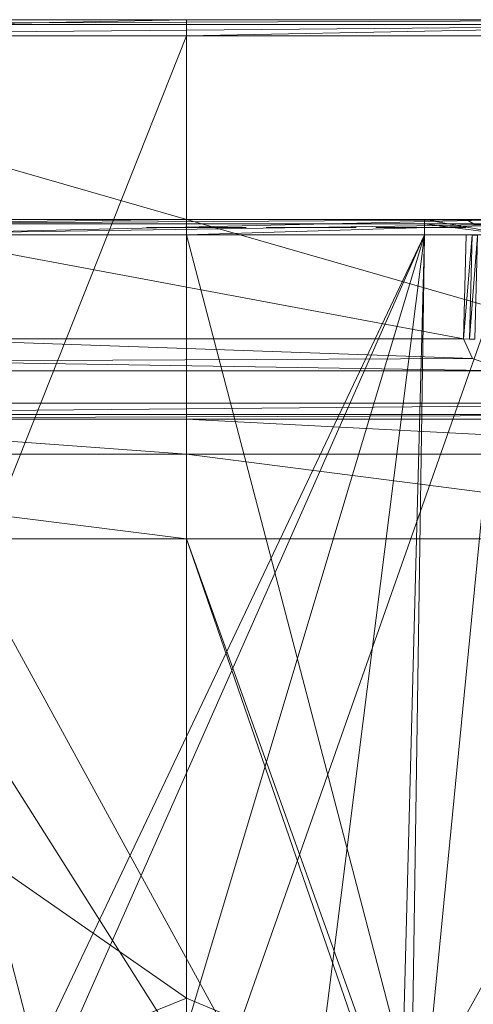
# Model space of a CAD drawing. Header units: millimetres. Extents: x -95 to 95, y -35 to 74.
# Tile 26 of 32: x -2.09 to 3.59, y 61.88 to 74.2. Entities that reach past the tile are written whole.
import ezdxf

# ---------------------------------------------------------------- set-up
doc = ezdxf.new("R2010")
doc.units = ezdxf.units.MM
doc.header["$LTSCALE"] = 2540
for name, color, linetype, lineweight in [('122', 7, 'Continuous', 18), ('123', 7, 'Continuous', 18), ('138', 7, 'Continuous', 18), ('139', 7, 'Continuous', 18), ('140', 7, 'Continuous', 18), ('149', 7, 'Continuous', 18), ('153', 7, 'Continuous', 18), ('158', 7, 'Continuous', 18), ('163', 7, 'Continuous', 18), ('165', 7, 'Continuous', 18), ('168', 7, 'Continuous', 18), ('173', 7, 'Continuous', 18), ('180', 7, 'Continuous', 18), ('200', 7, 'Continuous', 18), ('216', 7, 'Continuous', 18), ('225', 7, 'Continuous', 18), ('229', 7, 'Continuous', 18), ('230', 7, 'Continuous', 18), ('241', 7, 'Continuous', 18), ('250', 7, 'Continuous', 18), ('269', 7, 'Continuous', 18), ('270', 7, 'Continuous', 18), ('271', 7, 'Continuous', 18)]:
    doc.layers.add(name, color=color, linetype=linetype, lineweight=lineweight)

msp = doc.modelspace()

# ---------------------------------------------------------------- linework, layer by layer
at = {"layer": '122', "linetype": 'Continuous'}
for points in [[(0, 74, 2.5), (10.333, 74, 5.218), (0, 55.459, 2.5), (0, 74, 2.5)], [(0, 55.459, 2.5), (10.333, 74, 5.218), (7.627, 54.79, 3.934), (0, 55.459, 2.5)], [(2.318, 60.978, 44.372), (3.249, 58.639, 44.247), (0, 67.7, 44.5), (2.318, 60.978, 44.372)], [(0, 67.7, 44.5), (3.249, 58.639, 44.247), (8.265, 67.7, 42.805), (0, 67.7, 44.5)], [(0, 61.95, 44.5), (2.318, 60.978, 44.372), (0, 67.7, 44.5), (0, 61.95, 44.5)], [(3.249, 58.639, 44.247), (5.095, 45.2, 43.872), (8.265, 67.7, 42.805), (3.249, 58.639, 44.247)]]:
    msp.add_3dface(points, dxfattribs=at)
at = {"layer": '123', "linetype": 'Continuous'}
for points in [[(0, 74, 2.5), (-7.627, 54.79, 3.934), (-10.333, 74, 5.218), (0, 74, 2.5)], [(0, 74, 2.5), (0, 55.459, 2.5), (-7.627, 54.79, 3.934), (0, 74, 2.5)], [(0, 61.95, 44.5), (0, 67.7, 44.5), (-8.265, 67.7, 42.805), (0, 61.95, 44.5)], [(0, 61.95, 44.5), (-8.265, 67.7, 42.805), (-2.257, 61.039, 44.378), (0, 61.95, 44.5)]]:
    msp.add_3dface(points, dxfattribs=at)
at = {"layer": '138', "linetype": 'Continuous'}
for points in [[(-8, 74, 102.5), (-8, 69.4, 102.5), (8, 69.4, 102.5), (-8, 74, 102.5)], [(8, 74, 102.5), (-8, 74, 102.5), (8, 69.4, 102.5), (8, 74, 102.5)]]:
    msp.add_3dface(points, dxfattribs=at)
at = {"layer": '139', "linetype": 'Continuous'}
for points in [[(-20.792, 74.2, 22.943), (-18.381, 74.2, 33.235), (20.792, 74.2, 22.943), (-20.792, 74.2, 22.943)], [(-17.824, 74.2, 12.779), (-20.792, 74.2, 22.943), (17.824, 74.2, 12.779), (-17.824, 74.2, 12.779)], [(17.824, 74.2, 12.779), (-20.792, 74.2, 22.943), (20.792, 74.2, 22.943), (17.824, 74.2, 12.779)], [(-18.381, 74.2, 33.235), (-16.455, 74.2, 38.272), (18.381, 74.2, 33.235), (-18.381, 74.2, 33.235)], [(20.792, 74.2, 22.943), (-18.381, 74.2, 33.235), (18.381, 74.2, 33.235), (20.792, 74.2, 22.943)], [(-10.237, 74.2, 5.394), (-17.824, 74.2, 12.779), (10.237, 74.2, 5.394), (-10.237, 74.2, 5.394)], [(10.237, 74.2, 5.394), (-17.824, 74.2, 12.779), (17.824, 74.2, 12.779), (10.237, 74.2, 5.394)], [(-16.455, 74.2, 38.272), (-15.8, 74.2, 43.625), (16.455, 74.2, 38.272), (-16.455, 74.2, 38.272)], [(18.381, 74.2, 33.235), (-16.455, 74.2, 38.272), (16.455, 74.2, 38.272), (18.381, 74.2, 33.235)], [(16.455, 74.2, 38.272), (-15.8, 74.2, 43.625), (15.8, 74.2, 43.625), (16.455, 74.2, 38.272)], [(15.8, 74.2, 43.625), (-15.8, 74.2, 43.625), (-15.8, 74.2, 94.5), (15.8, 74.2, 43.625)], [(15.8, 74.2, 94.5), (15.8, 74.2, 43.625), (-15.8, 74.2, 94.5), (15.8, 74.2, 94.5)], [(-14.756, 74.2, 98.397), (15.8, 74.2, 94.5), (-15.8, 74.2, 94.5), (-14.756, 74.2, 98.397)], [(14.756, 74.2, 98.397), (15.8, 74.2, 94.5), (-14.756, 74.2, 98.397), (14.756, 74.2, 98.397)], [(-11.897, 74.2, 101.256), (14.756, 74.2, 98.397), (-14.756, 74.2, 98.397), (-11.897, 74.2, 101.256)], [(11.897, 74.2, 101.256), (14.756, 74.2, 98.397), (-11.897, 74.2, 101.256), (11.897, 74.2, 101.256)], [(-8, 74.2, 102.3), (11.897, 74.2, 101.256), (-11.897, 74.2, 101.256), (-8, 74.2, 102.3)], [(0, 74.2, 2.7), (-10.237, 74.2, 5.394), (10.237, 74.2, 5.394), (0, 74.2, 2.7)], [(8, 74.2, 102.3), (11.897, 74.2, 101.256), (-8, 74.2, 102.3), (8, 74.2, 102.3)]]:
    msp.add_3dface(points, dxfattribs=at)
at = {"layer": '140', "linetype": 'Continuous'}
for points in [[(-15.8, 69.2, 94.5), (-15.8, 69.2, 43.625), (15.8, 69.2, 94.5), (-15.8, 69.2, 94.5)], [(15.8, 69.2, 94.5), (-15.8, 69.2, 43.625), (-5.997, 69.2, 45.186), (15.8, 69.2, 94.5)], [(-14.756, 69.2, 98.397), (-15.8, 69.2, 94.5), (14.756, 69.2, 98.397), (-14.756, 69.2, 98.397)], [(14.756, 69.2, 98.397), (-15.8, 69.2, 94.5), (15.8, 69.2, 94.5), (14.756, 69.2, 98.397)], [(-11.897, 69.2, 101.256), (-14.756, 69.2, 98.397), (11.897, 69.2, 101.256), (-11.897, 69.2, 101.256)], [(11.897, 69.2, 101.256), (-14.756, 69.2, 98.397), (14.756, 69.2, 98.397), (11.897, 69.2, 101.256)], [(-8, 69.2, 102.3), (-11.897, 69.2, 101.256), (8, 69.2, 102.3), (-8, 69.2, 102.3)], [(8, 69.2, 102.3), (-11.897, 69.2, 101.256), (11.897, 69.2, 101.256), (8, 69.2, 102.3)], [(0, 69.2, 46), (15.8, 69.2, 94.5), (-5.997, 69.2, 45.186), (0, 69.2, 46)], [(5.997, 69.2, 45.186), (15.8, 69.2, 94.5), (0, 69.2, 46), (5.997, 69.2, 45.186)]]:
    msp.add_3dface(points, dxfattribs=at)
at = {"layer": '149', "linetype": 'Continuous'}
for points in [[(8, 74.2, 102.3), (-8, 74.2, 102.3), (-8, 74.141, 102.441), (8, 74.2, 102.3)], [(8, 74.2, 102.3), (-8, 74.141, 102.441), (8, 74.141, 102.441), (8, 74.2, 102.3)], [(-8, 74, 102.5), (8, 74, 102.5), (8, 74.141, 102.441), (-8, 74, 102.5)], [(-8, 74.141, 102.441), (-8, 74, 102.5), (8, 74.141, 102.441), (-8, 74.141, 102.441)]]:
    msp.add_3dface(points, dxfattribs=at)
at = {"layer": '153', "linetype": 'Continuous'}
for points in [[(0, 74, 2.5), (-10.333, 74, 5.218), (0, 74.2, 2.7), (0, 74, 2.5)], [(-10.333, 74, 5.218), (-10.237, 74.2, 5.394), (0, 74.2, 2.7), (-10.333, 74, 5.218)], [(10.333, 74, 5.218), (0, 74, 2.5), (10.237, 74.2, 5.394), (10.333, 74, 5.218)], [(0, 74, 2.5), (0, 74.2, 2.7), (10.237, 74.2, 5.394), (0, 74, 2.5)]]:
    msp.add_3dface(points, dxfattribs=at)
at = {"layer": '158', "linetype": 'Continuous'}
for points in [[(8, 69.4, 102.5), (-8, 69.4, 102.5), (-8, 69.259, 102.441), (8, 69.4, 102.5)], [(8, 69.4, 102.5), (-8, 69.259, 102.441), (8, 69.259, 102.441), (8, 69.4, 102.5)], [(-8, 69.2, 102.3), (8, 69.2, 102.3), (8, 69.259, 102.441), (-8, 69.2, 102.3)], [(-8, 69.259, 102.441), (-8, 69.2, 102.3), (8, 69.259, 102.441), (-8, 69.259, 102.441)]]:
    msp.add_3dface(points, dxfattribs=at)
at = {"layer": '163', "linetype": 'Continuous'}
for points in [[(-5.997, 69.2, 45.186), (-8.437, 68.761, 43.209), (0, 68.761, 44.939), (-5.997, 69.2, 45.186)], [(0, 69.2, 46), (-5.997, 69.2, 45.186), (0, 68.761, 44.939), (0, 69.2, 46)], [(5.997, 69.2, 45.186), (0, 69.2, 46), (8.437, 68.761, 43.209), (5.997, 69.2, 45.186)], [(0, 69.2, 46), (0, 68.761, 44.939), (8.437, 68.761, 43.209), (0, 69.2, 46)], [(-8.265, 67.7, 42.805), (0, 67.7, 44.5), (-8.437, 68.761, 43.209), (-8.265, 67.7, 42.805)], [(-8.437, 68.761, 43.209), (0, 67.7, 44.5), (0, 68.761, 44.939), (-8.437, 68.761, 43.209)], [(0, 67.7, 44.5), (8.265, 67.7, 42.805), (0, 68.761, 44.939), (0, 67.7, 44.5)], [(0, 68.761, 44.939), (8.265, 67.7, 42.805), (8.437, 68.761, 43.209), (0, 68.761, 44.939)]]:
    msp.add_3dface(points, dxfattribs=at)
at = {"layer": '165', "linetype": 'Continuous'}
for points in [[(0, 71.7, 7.619), (-3.505, 71.7, 16.318), (-4.51, 71.7, 8.039), (0, 71.7, 7.619)], [(-2.982, 71.7, 33.682), (2.982, 71.7, 33.682), (-4.11, 71.7, 42.185), (-2.982, 71.7, 33.682)], [(-4.11, 71.7, 42.185), (2.982, 71.7, 33.682), (4.11, 71.7, 42.185), (-4.11, 71.7, 42.185)], [(3.505, 71.7, 16.318), (-3.505, 71.7, 16.318), (0, 71.7, 7.619), (3.505, 71.7, 16.318)], [(4.51, 71.7, 8.039), (3.505, 71.7, 16.318), (0, 71.7, 7.619), (4.51, 71.7, 8.039)], [(2.982, 71.7, 33.682), (4.183, 71.7, 33.185), (4.11, 71.7, 42.185), (2.982, 71.7, 33.682)], [(9.831, 71.7, 9.992), (3.505, 71.7, 16.318), (7.252, 71.7, 8.795), (9.831, 71.7, 9.992)], [(7.252, 71.7, 8.795), (3.505, 71.7, 16.318), (4.51, 71.7, 8.039), (7.252, 71.7, 8.795)]]:
    msp.add_3dface(points, dxfattribs=at)
at = {"layer": '168', "linetype": 'Continuous'}
for points in [[(3.505, 71.505, 16.518), (3.471, 70.205, 16.552), (-3.505, 71.505, 16.518), (3.505, 71.505, 16.518)], [(-3.505, 71.505, 16.518), (3.471, 70.205, 16.552), (-3.471, 70.205, 16.552), (-3.505, 71.505, 16.518)], [(-3.471, 70.205, 16.552), (3.584, 69.959, 16.559), (-3.625, 69.925, 16.559), (-3.471, 70.205, 16.552)], [(3.471, 70.205, 16.552), (3.584, 69.959, 16.559), (-3.471, 70.205, 16.552), (3.471, 70.205, 16.552)], [(-3.625, 69.925, 16.559), (4.026, 69.805, 16.563), (-4.026, 69.805, 16.563), (-3.625, 69.925, 16.559)], [(3.584, 69.959, 16.559), (4.026, 69.805, 16.563), (-3.625, 69.925, 16.559), (3.584, 69.959, 16.559)], [(-5.006, 53.295, 16.995), (-5.438, 69.805, 16.563), (5.006, 53.295, 16.995), (-5.006, 53.295, 16.995)], [(5.006, 53.295, 16.995), (-5.438, 69.805, 16.563), (-4.026, 69.805, 16.563), (5.006, 53.295, 16.995)], [(4.026, 69.805, 16.563), (5.006, 53.295, 16.995), (-4.026, 69.805, 16.563), (4.026, 69.805, 16.563)]]:
    msp.add_3dface(points, dxfattribs=at)
at = {"layer": '173', "linetype": 'Continuous'}
for points in [[(-2.671, 59.606, 33.17), (2.982, 71.505, 33.482), (-2.983, 71.505, 33.482), (-2.671, 59.606, 33.17)], [(-2.671, 59.606, 33.17), (-1.658, 61.027, 33.208), (2.982, 71.505, 33.482), (-2.671, 59.606, 33.17)], [(-1.658, 61.027, 33.208), (0, 61.572, 33.222), (2.982, 71.505, 33.482), (-1.658, 61.027, 33.208)], [(0, 61.572, 33.222), (1.658, 61.027, 33.208), (2.982, 71.505, 33.482), (0, 61.572, 33.222)], [(1.658, 61.027, 33.208), (2.671, 59.606, 33.17), (2.982, 71.505, 33.482), (1.658, 61.027, 33.208)]]:
    msp.add_3dface(points, dxfattribs=at)
at = {"layer": '180', "linetype": 'Continuous'}
for points in [[(2.671, 59.606, 33.17), (2.789, 58.702, 33.14), (2.982, 71.505, 33.482), (2.671, 59.606, 33.17)], [(2.982, 71.505, 33.482), (2.789, 58.702, 33.14), (4.043, 71.507, 33.043), (2.982, 71.505, 33.482)], [(2.789, 58.702, 33.14), (3.625, 55.563, 32.625), (4.043, 71.507, 33.043), (2.789, 58.702, 33.14)]]:
    msp.add_3dface(points, dxfattribs=at)
at = {"layer": '200', "linetype": 'Continuous'}
for points in [[(3.505, 71.7, 16.318), (9.831, 71.7, 9.992), (9.931, 71.641, 10.092), (3.505, 71.7, 16.318)], [(3.605, 71.641, 16.418), (3.505, 71.7, 16.318), (9.931, 71.641, 10.092), (3.605, 71.641, 16.418)]]:
    msp.add_3dface(points, dxfattribs=at)
at = {"layer": '216', "linetype": 'Continuous'}
for points in [[(4.183, 71.7, 33.185), (2.982, 71.7, 33.682), (4.043, 71.507, 33.043), (4.183, 71.7, 33.185)], [(4.043, 71.507, 33.043), (2.982, 71.7, 33.682), (2.982, 71.643, 33.542), (4.043, 71.507, 33.043)], [(2.982, 71.505, 33.482), (4.043, 71.507, 33.043), (2.982, 71.643, 33.542), (2.982, 71.505, 33.482)]]:
    msp.add_3dface(points, dxfattribs=at)
at = {"layer": '225', "linetype": 'Continuous'}
for points in [[(3.471, 70.205, 16.552), (3.505, 71.505, 16.518), (3.582, 71.503, 16.503), (3.471, 70.205, 16.552)], [(3.471, 70.205, 16.552), (3.582, 71.503, 16.503), (3.547, 70.203, 16.537), (3.471, 70.205, 16.552)], [(3.582, 71.503, 16.503), (3.646, 71.5, 16.46), (3.547, 70.203, 16.537), (3.582, 71.503, 16.503)], [(3.646, 71.5, 16.46), (3.612, 70.2, 16.494), (3.547, 70.203, 16.537), (3.646, 71.5, 16.46)]]:
    msp.add_3dface(points, dxfattribs=at)
at = {"layer": '229', "linetype": 'Continuous'}
for points in [[(-4.662, 53.71, 7.232), (0, 53.912, 6.804), (-4.547, 71.507, 7.843), (-4.662, 53.71, 7.232)], [(-4.547, 71.507, 7.843), (0, 53.912, 6.804), (0, 71.507, 7.419), (-4.547, 71.507, 7.843)], [(0, 53.912, 6.804), (4.662, 53.71, 7.232), (0, 71.507, 7.419), (0, 53.912, 6.804)], [(0, 71.507, 7.419), (4.662, 53.71, 7.232), (4.547, 71.507, 7.843), (0, 71.507, 7.419)]]:
    msp.add_3dface(points, dxfattribs=at)
at = {"layer": '230', "linetype": 'Continuous'}
for points in [[(5.02, 45.49, 43.108), (-5.02, 45.49, 43.108), (4.15, 71.507, 42.381), (5.02, 45.49, 43.108)], [(4.15, 71.507, 42.381), (-5.02, 45.49, 43.108), (-4.15, 71.507, 42.381), (4.15, 71.507, 42.381)]]:
    msp.add_3dface(points, dxfattribs=at)
at = {"layer": '241', "linetype": 'Continuous'}
for points in [[(-4.11, 71.7, 42.185), (4.11, 71.7, 42.185), (-4.15, 71.507, 42.381), (-4.11, 71.7, 42.185)], [(4.11, 71.7, 42.185), (4.15, 71.507, 42.381), (-4.15, 71.507, 42.381), (4.11, 71.7, 42.185)]]:
    msp.add_3dface(points, dxfattribs=at)
at = {"layer": '250', "linetype": 'Continuous'}
for points in [[(-4.547, 71.507, 7.843), (0, 71.507, 7.419), (4.536, 71.644, 7.903), (-4.547, 71.507, 7.843)], [(-4.536, 71.644, 7.903), (-4.547, 71.507, 7.843), (4.536, 71.644, 7.903), (-4.536, 71.644, 7.903)], [(4.51, 71.7, 8.039), (0, 71.7, 7.619), (-4.536, 71.644, 7.903), (4.51, 71.7, 8.039)], [(4.51, 71.7, 8.039), (-4.536, 71.644, 7.903), (4.536, 71.644, 7.903), (4.51, 71.7, 8.039)], [(0, 71.7, 7.619), (-4.51, 71.7, 8.039), (-4.536, 71.644, 7.903), (0, 71.7, 7.619)], [(0, 71.507, 7.419), (4.547, 71.507, 7.843), (4.536, 71.644, 7.903), (0, 71.507, 7.419)]]:
    msp.add_3dface(points, dxfattribs=at)
at = {"layer": '269', "linetype": 'Continuous'}
for points in [[(0.25, 71.6, 36.447), (0.25, 71.6, 37.5), (-0.5, 71.6, 36.638), (0.25, 71.6, 36.447)], [(-0.5, 71.6, 36.447), (0.25, 71.6, 36.447), (-0.5, 71.6, 36.638), (-0.5, 71.6, 36.447)], [(0.438, 71.6, 37.5), (0.25, 71.6, 37.5), (0.438, 71.6, 36.638), (0.438, 71.6, 37.5)], [(0.438, 71.6, 36.638), (0.25, 71.6, 37.5), (0.438, 71.6, 36.447), (0.438, 71.6, 36.638)], [(0.438, 71.6, 36.447), (0.25, 71.6, 37.5), (0.438, 71.6, 36), (0.438, 71.6, 36.447)], [(0.438, 71.6, 36), (0.25, 71.6, 37.5), (0.25, 71.6, 36.447), (0.438, 71.6, 36)], [(0.25, 71.6, 36), (0.438, 71.6, 36), (0.25, 71.6, 36.447), (0.25, 71.6, 36)], [(0.75, 71.6, 36.638), (0.438, 71.6, 36.638), (0.75, 71.6, 36.447), (0.75, 71.6, 36.638)], [(0.75, 71.6, 36.447), (0.438, 71.6, 36.638), (0.438, 71.6, 36.447), (0.75, 71.6, 36.447)]]:
    msp.add_3dface(points, dxfattribs=at)
at = {"layer": '270', "linetype": 'Continuous'}
for points in [[(1.875, 71.6, 36.957), (1, 71.6, 36.16), (1.25, 71.6, 36.16), (1.875, 71.6, 36.957)], [(1.25, 71.6, 36.16), (1, 71.6, 36.16), (2.125, 71.6, 36), (1.25, 71.6, 36.16)], [(2.125, 71.6, 36), (1, 71.6, 36.16), (1, 71.6, 36), (2.125, 71.6, 36)], [(1.031, 71.6, 37.149), (1.188, 71.6, 37.149), (1.062, 71.6, 37.277), (1.031, 71.6, 37.149)], [(1.062, 71.6, 37.277), (1.188, 71.6, 37.149), (1.188, 71.6, 37.404), (1.062, 71.6, 37.277)], [(1.188, 71.6, 37.149), (1.25, 71.6, 37.245), (1.188, 71.6, 37.404), (1.188, 71.6, 37.149)], [(1.188, 71.6, 37.404), (1.25, 71.6, 37.245), (1.313, 71.6, 37.468), (1.188, 71.6, 37.404)], [(2.031, 71.6, 36.862), (1.875, 71.6, 36.957), (1.25, 71.6, 36.16), (2.031, 71.6, 36.862)], [(1.25, 71.6, 37.245), (1.344, 71.6, 37.309), (1.313, 71.6, 37.468), (1.25, 71.6, 37.245)], [(2.125, 71.6, 36.16), (1.25, 71.6, 36.16), (2.125, 71.6, 36), (2.125, 71.6, 36.16)], [(1.344, 71.6, 37.309), (1.5, 71.6, 37.34), (1.313, 71.6, 37.468), (1.344, 71.6, 37.309)], [(1.313, 71.6, 37.468), (1.5, 71.6, 37.34), (1.531, 71.6, 37.5), (1.313, 71.6, 37.468)], [(1.5, 71.6, 37.34), (1.625, 71.6, 37.34), (1.531, 71.6, 37.5), (1.5, 71.6, 37.34)], [(1.531, 71.6, 37.5), (1.625, 71.6, 37.34), (1.656, 71.6, 37.5), (1.531, 71.6, 37.5)], [(1.625, 71.6, 37.34), (1.781, 71.6, 37.309), (1.656, 71.6, 37.5), (1.625, 71.6, 37.34)], [(1.656, 71.6, 37.5), (1.781, 71.6, 37.309), (1.844, 71.6, 37.468), (1.656, 71.6, 37.5)], [(1.781, 71.6, 37.309), (1.875, 71.6, 37.245), (1.844, 71.6, 37.468), (1.781, 71.6, 37.309)], [(1.875, 71.6, 37.245), (1.938, 71.6, 37.149), (1.844, 71.6, 37.468), (1.875, 71.6, 37.245)], [(1.844, 71.6, 37.468), (1.938, 71.6, 37.149), (1.969, 71.6, 37.404), (1.844, 71.6, 37.468)], [(1.938, 71.6, 37.085), (1.875, 71.6, 36.957), (2.031, 71.6, 36.862), (1.938, 71.6, 37.085)], [(1.938, 71.6, 37.149), (1.938, 71.6, 37.085), (2.031, 71.6, 36.862), (1.938, 71.6, 37.149)], [(1.969, 71.6, 37.404), (1.938, 71.6, 37.149), (2.031, 71.6, 36.862), (1.969, 71.6, 37.404)], [(2.094, 71.6, 37.277), (1.969, 71.6, 37.404), (2.094, 71.6, 36.957), (2.094, 71.6, 37.277)], [(2.094, 71.6, 36.957), (1.969, 71.6, 37.404), (2.031, 71.6, 36.862), (2.094, 71.6, 36.957)], [(2.125, 71.6, 37.149), (2.094, 71.6, 37.277), (2.125, 71.6, 37.085), (2.125, 71.6, 37.149)], [(2.125, 71.6, 37.085), (2.094, 71.6, 37.277), (2.094, 71.6, 36.957), (2.125, 71.6, 37.085)]]:
    msp.add_3dface(points, dxfattribs=at)
at = {"layer": '271', "linetype": 'Continuous'}
for points in [[(2.375, 71.6, 36.638), (2.406, 71.6, 36.415), (2.375, 71.6, 36.862), (2.375, 71.6, 36.638)], [(2.375, 71.6, 36.862), (2.406, 71.6, 36.415), (2.406, 71.6, 37.085), (2.375, 71.6, 36.862)], [(2.406, 71.6, 36.415), (2.469, 71.6, 36.255), (2.406, 71.6, 37.085), (2.406, 71.6, 36.415)], [(2.406, 71.6, 37.085), (2.469, 71.6, 36.255), (2.469, 71.6, 37.245), (2.406, 71.6, 37.085)], [(2.469, 71.6, 36.255), (2.562, 71.6, 36.128), (2.469, 71.6, 37.245), (2.469, 71.6, 36.255)], [(2.469, 71.6, 37.245), (2.562, 71.6, 36.128), (2.531, 71.6, 36.798), (2.469, 71.6, 37.245)], [(2.562, 71.6, 37.372), (2.469, 71.6, 37.245), (2.562, 71.6, 37.053), (2.562, 71.6, 37.372)], [(2.562, 71.6, 37.053), (2.469, 71.6, 37.245), (2.531, 71.6, 36.862), (2.562, 71.6, 37.053)], [(2.531, 71.6, 36.862), (2.469, 71.6, 37.245), (2.531, 71.6, 36.798), (2.531, 71.6, 36.862)], [(2.562, 71.6, 36.128), (2.719, 71.6, 36.032), (2.531, 71.6, 36.798), (2.562, 71.6, 36.128)], [(2.531, 71.6, 36.798), (2.719, 71.6, 36.032), (2.719, 71.6, 36.926), (2.531, 71.6, 36.798)], [(2.719, 71.6, 37.468), (2.562, 71.6, 37.372), (2.656, 71.6, 37.245), (2.719, 71.6, 37.468)], [(2.656, 71.6, 37.245), (2.562, 71.6, 37.372), (2.594, 71.6, 37.149), (2.656, 71.6, 37.245)], [(2.594, 71.6, 37.149), (2.562, 71.6, 37.372), (2.562, 71.6, 37.053), (2.594, 71.6, 37.149)], [(2.75, 71.6, 37.309), (2.719, 71.6, 37.468), (2.656, 71.6, 37.245), (2.75, 71.6, 37.309)], [(2.719, 71.6, 36.032), (2.875, 71.6, 36), (2.719, 71.6, 36.926), (2.719, 71.6, 36.032)], [(2.719, 71.6, 36.926), (2.875, 71.6, 36), (2.875, 71.6, 36.957), (2.719, 71.6, 36.926)], [(2.875, 71.6, 37.5), (2.719, 71.6, 37.468), (2.844, 71.6, 37.34), (2.875, 71.6, 37.5)], [(2.844, 71.6, 37.34), (2.719, 71.6, 37.468), (2.75, 71.6, 37.309), (2.844, 71.6, 37.34)], [(3.031, 71.6, 37.34), (2.875, 71.6, 37.5), (2.844, 71.6, 37.34), (3.031, 71.6, 37.34)], [(2.875, 71.6, 36), (3.031, 71.6, 36), (2.875, 71.6, 36.957), (2.875, 71.6, 36)], [(2.875, 71.6, 36.957), (3.031, 71.6, 36), (3.031, 71.6, 36.957), (2.875, 71.6, 36.957)], [(3, 71.6, 37.5), (2.875, 71.6, 37.5), (3.031, 71.6, 37.34), (3, 71.6, 37.5)], [(3.156, 71.6, 37.468), (3, 71.6, 37.5), (3.125, 71.6, 37.309), (3.156, 71.6, 37.468)], [(3.125, 71.6, 37.309), (3, 71.6, 37.5), (3.031, 71.6, 37.34), (3.125, 71.6, 37.309)], [(3.031, 71.6, 36), (3.188, 71.6, 36.032), (3.031, 71.6, 36.957), (3.031, 71.6, 36)], [(3.031, 71.6, 36.957), (3.188, 71.6, 36.032), (3.188, 71.6, 36.926), (3.031, 71.6, 36.957)], [(3.219, 71.6, 37.245), (3.156, 71.6, 37.468), (3.125, 71.6, 37.309), (3.219, 71.6, 37.245)], [(3.312, 71.6, 37.372), (3.156, 71.6, 37.468), (3.281, 71.6, 37.149), (3.312, 71.6, 37.372)], [(3.281, 71.6, 37.149), (3.156, 71.6, 37.468), (3.219, 71.6, 37.245), (3.281, 71.6, 37.149)], [(3.188, 71.6, 36.032), (3.344, 71.6, 36.128), (3.188, 71.6, 36.926), (3.188, 71.6, 36.032)], [(3.188, 71.6, 36.926), (3.344, 71.6, 36.128), (3.344, 71.6, 36.83), (3.188, 71.6, 36.926)], [(3.438, 71.6, 37.149), (3.312, 71.6, 37.372), (3.281, 71.6, 37.149), (3.438, 71.6, 37.149)], [(3.406, 71.6, 37.245), (3.312, 71.6, 37.372), (3.438, 71.6, 37.149), (3.406, 71.6, 37.245)], [(3.438, 71.6, 36.255), (3.438, 71.6, 36.734), (3.344, 71.6, 36.83), (3.438, 71.6, 36.255)], [(3.344, 71.6, 36.128), (3.438, 71.6, 36.255), (3.344, 71.6, 36.83), (3.344, 71.6, 36.128)], [(3.5, 71.6, 36.574), (3.438, 71.6, 36.734), (3.5, 71.6, 36.415), (3.5, 71.6, 36.574)], [(3.5, 71.6, 36.415), (3.438, 71.6, 36.734), (3.438, 71.6, 36.255), (3.5, 71.6, 36.415)]]:
    msp.add_3dface(points, dxfattribs=at)

doc.saveas('drawing.dxf')
